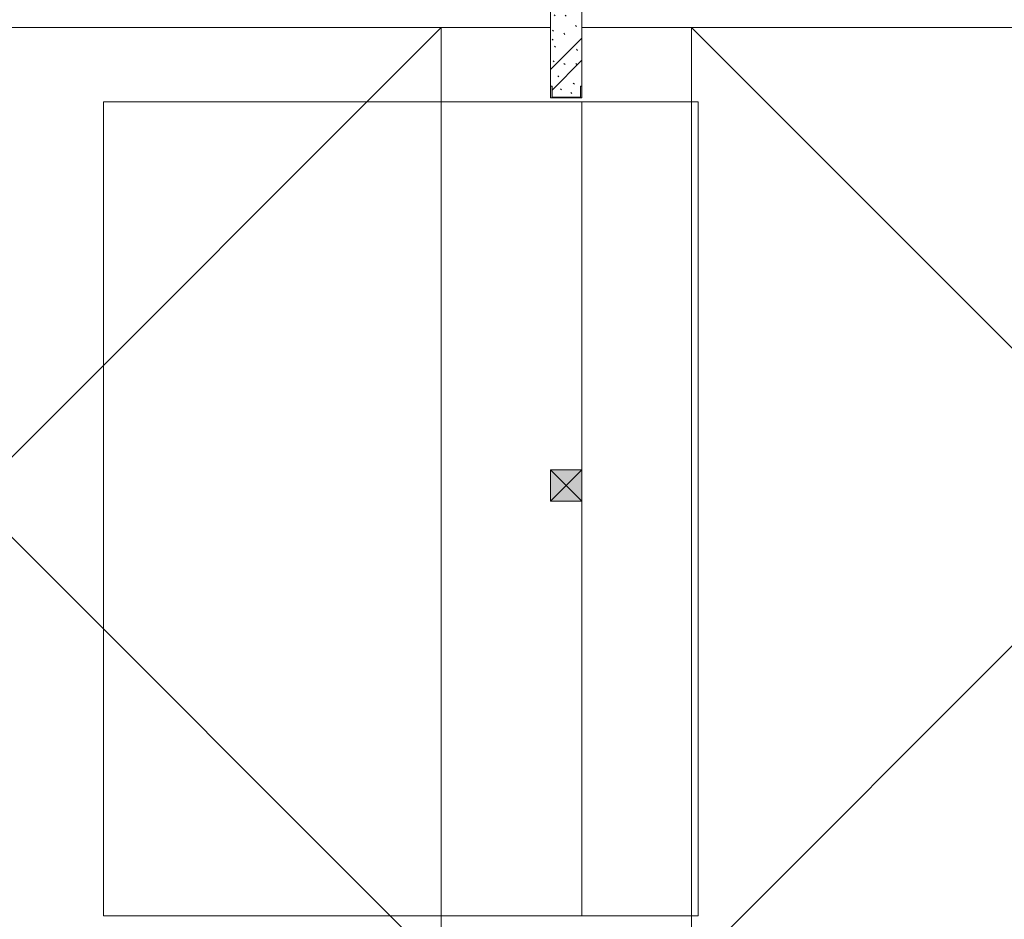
# Model space of a CAD drawing. Header units: millimetres. Extents: x -32229 to 169101, y -13689 to 125138.
# Tile 84 of 202: x 31742 to 38035, y 53253 to 59000. Entities that reach past the tile are written whole.
import ezdxf

# ---------------------------------------------------------------- set-up
doc = ezdxf.new("R2010")
doc.units = ezdxf.units.MM
for name, color, linetype, lineweight in [('A-DOOR-____-OTLN', 7, 'Continuous', 18), ('A-FLOR-____-OTLN', 7, 'Continuous', 18), ('A-GLAZ-____-MCUT', 7, 'Continuous', 9), ('A-GLAZ-____-OTLN', 7, 'Continuous', 18), ('A-WALL-____-PATT', 7, 'Continuous', 40), ('I-WALL-____-MCUT', 7, 'Continuous', 40), ('S-COLS-____-MCUT', 7, 'Continuous', 40), ('S-COLS-____-OTLN', 7, 'Continuous', 18)]:
    doc.layers.add(name, color=color, linetype=linetype, lineweight=lineweight)

# ---------------------------------------------------------------- blocks, each defined once
blk = doc.blocks.new('АР_Фахверк_ _Швеллер полки параллельные_ - 20П-6908877--01 ЭМ')
at = {"layer": 'S-COLS-____-OTLN', "lineweight": 15, "true_color": 0xaaaaaa}
blk.add_hatch(color=253, dxfattribs=at).paths.add_polyline_path([(-23, -100), (-23, -100), (53, -100), (53, -91), (-17.8, -91), (-17.8, 91), (53, 91), (53, 100), (-23, 100)])
at = {"layer": 'S-COLS-____-MCUT', "color": 253, "lineweight": 15, "true_color": 0xaaaaaa}
for p, q in [((53, 100), (-23, 100)), ((-23, 100), (-23, -100)), ((-17.8, -91), (-17.8, 91)), ((-17.8, 91), (53, 91)), ((53, 91), (53, 100)), ((-23, -100), (53, -100)), ((53, -91), (-17.8, -91)), ((53, -100), (53, -91))]:
    blk.add_line(p, q, dxfattribs=at)
blk = doc.blocks.new('АР-Ворота сборка - Ворота секционные_5200х2600 _h_-7307873--01 ЭМ')
at = {"layer": 'A-DOOR-____-OTLN', "color": 253, "lineweight": 5, "true_color": 0xaaaaaa}
for p, q in [((2725, 2958.8), (-2475, 2958.8)), ((-2475, 2958.8), (-2475, -842.9)), ((2725, -842.9), (2725, 2958.8)), ((-2475, -100), (2725, -100)), ((-2475, -842.9), (2725, -842.9))]:
    blk.add_line(p, q, dxfattribs=at)
blk = doc.blocks.new('АР_Отверстие прямоугольное - ЭОМ-3133633--01 ЭМ')
at = {"layer": 'A-GLAZ-____-OTLN', "lineweight": 13, "true_color": 0xf0f0f0}
blk.add_hatch(color=7, dxfattribs=at).paths.add_polyline_path([(225, 100), (25, 100), (25, -100), (225, -100), (225, 100)])
at = {"layer": 'A-GLAZ-____-MCUT', "color": 253, "lineweight": 13, "true_color": 0xaaaaaa}
for p, q in [((25, 100), (25, -100)), ((225, 100), (225, -100))]:
    blk.add_line(p, q, dxfattribs=at)
at = {"layer": 'A-GLAZ-____-OTLN', "color": 253, "lineweight": 5, "true_color": 0xaaaaaa}
for p, q in [((225, 100), (25, -100)), ((25, 100), (225, -100))]:
    blk.add_line(p, q, dxfattribs=at)
at = {"layer": 'A-GLAZ-____-OTLN', "color": 253, "lineweight": 13, "true_color": 0xaaaaaa}
for p, q in [((225, 100), (25, 100)), ((25, 100), (25, -100)), ((225, -100), (225, 100)), ((25, -100), (225, -100))]:
    blk.add_line(p, q, dxfattribs=at)
blk = doc.blocks.new('Наметкина 10_РД_АР_П_отсоединено_rvt-1--01 ЭМ')
at = {"layer": 'A-WALL-____-PATT', "lineweight": 5, "true_color": 0xaaaaaa}
h = blk.add_hatch(dxfattribs=at)
h.set_pattern_fill('FP_6', color=253, style=0, pattern_type=2)
h.set_pattern_definition([(135, (300.56, 377.28), (-565.6854, 6e-14), [10, -790]), (135, (349.8, 474.73), (-565.6854, 6e-14), [10, -790]), (135, (423.93, 473.06), (-565.6854, 6e-14), [10, -790]), (135, (229.92, 447.9), (-565.6854, 6e-14), [10, -790]), (135, (155.08, 447.9), (-565.6854, 6e-14), [10, -790]), (135, (114.9, 369.03), (-565.6854, 6e-14), [10, -790]), (135, (132.43, 285.8), (-565.6854, 6e-14), [10, -790]), (135, (214.66, 322), (-565.6854, 6e-14), [10, -790]), (135, (198.16, 261.88), (-565.6854, 6e-14), [10, -790]), (135, (45.2, 272.9), (-565.6854, 6e-14), [10, -790]), (135, (42.32, 336.16), (-565.6854, 6e-14), [10, -790]), (135, (92.26, 192.24), (-565.6854, 6e-14), [10, -790]), (135, (7.07, 149.2), (-565.6854, 6e-14), [10, -790]), (135, (80.6, 95.1), (-565.6854, 6e-14), [10, -790]), (135, (79.53, 36.94), (-565.6854, 6e-14), [10, -790]), (135, (153.87, 74.56), (-565.6854, 6e-14), [10, -790]), (135, (228.35, 124.8), (-565.6854, 6e-14), [10, -790]), (135, (279.75, 180.4), (-565.6854, 6e-14), [10, -790]), (135, (282.9, 31.63), (-565.6854, 6e-14), [10, -790]), (135, (377.38, 53.45), (-565.6854, 6e-14), [10, -790]), (135, (352.28, 102.7), (-565.6854, 6e-14), [10, -790]), (135, (354.05, 0), (-565.6854, 6e-14), [10, -790]), (135, (553.23, 16.45), (-565.6854, 6e-14), [10, -790]), (135, (542.38, 63.45), (-565.6854, 6e-14), [10, -790]), (135, (536.58, 239.3), (-565.6854, 6e-14), [10, -790]), (135, (475.85, 203.9), (-565.6854, 6e-14), [10, -790]), (135, (475.85, 316.54), (-565.6854, 6e-14), [10, -790]), (135, (520.8, 408.7), (-565.6854, 6e-14), [10, -790]), (135, (551.1, 470.8), (-565.6854, 6e-14), [10, -790]), (135, (235.25, 537.93), (-565.6854, 6e-14), [10, -790]), (135, (407.25, 547.65), (-565.6854, 6e-14), [10, -790]), (135, (94.5, 558.6), (-565.6854, 6e-14), [10, -790]), (135, (46.4, 532.3), (-565.6854, 6e-14), [10, -790]), (135, (85.56, 465.04), (-565.6854, 6e-14), [10, -790]), (135, (355.53, 181.14), (-565.6854, 6e-14), [10, -790]), (135, (362.23, 243.6), (-565.6854, 6e-14), [10, -790]), (135, (413.45, 344.1), (-565.6854, 6e-14), [10, -790]), (135, (286.3, 273.25), (-565.6854, 6e-14), [10, -790]), (135, (423.02, 263.72), (-565.6854, 6e-14), [10, -790]), (135, (162.94, 190.2), (-565.6854, 6e-14), [10, -790]), (135, (470.25, 120.93), (-565.6854, 6e-14), [10, -790]), (135, (484.48, 9.78), (-565.6854, 6e-14), [10, -790]), (45, (0, 212.13), (-565.6854, 0), []), (45, (212.13, 0), (-565.6854, 0), []), (45, (353.55, 0), (-565.6854, 0), []), (45, (0, 353.55), (-565.6854, 0), [])])
h.paths.add_polyline_path([(35144.3, 58505.2), (35326.3, 58505.2), (35326.3, 58576), (35335.3, 58576), (35335.3, 59950), (35135.3, 59950), (35135.3, 58576), (35144.3, 58576)])
at = {"layer": 'A-FLOR-____-OTLN', "color": 253, "lineweight": 13, "true_color": 0xaaaaaa}
for p, q in [((9985.3, 58950), (34435.3, 58950)), ((35135.3, 58950), (11435.3, 58950)), ((34435.3, 58950), (31535.3, 56050)), ((34435.3, 58950), (34435.3, 52950)), ((35135.3, 58950), (34435.3, 58950)), ((34435.3, 58950), (34435.3, 52950)), ((56935.3, 58950), (35335.3, 58950)), ((36035.3, 58950), (35335.3, 58950)), ((36035.3, 52950), (36035.3, 58950)), ((38935.2, 56050), (36035.3, 58950)), ((36035.3, 58950), (56935.3, 58950)), ((36035.3, 52950), (36035.3, 58950)), ((31535.3, 55850), (34435.3, 52950)), ((36035.3, 52950), (38935.3, 55850))]:
    blk.add_line(p, q, dxfattribs=at)
at = {"layer": 'I-WALL-____-MCUT', "color": 253, "lineweight": 13, "true_color": 0xaaaaaa}
for p, q in [((35135.3, 59950), (35135.3, 58576)), ((35335.3, 58576), (35335.3, 59950))]:
    blk.add_line(p, q, dxfattribs=at)
at = {"layer": 'A-DOOR-____-OTLN', "color": 253, "lineweight": 13, "true_color": 0xaaaaaa, "rotation": 89.9999999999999}
blk.add_blockref('АР-Ворота сборка - Ворота секционные_5200х2600 _h_-7307873--01 ЭМ', (35235.3, 55750), dxfattribs=at)
at = {"layer": 'A-GLAZ-____-OTLN', "color": 253, "lineweight": 13, "true_color": 0xaaaaaa, "rotation": 269.9999999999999}
blk.add_blockref('АР_Отверстие прямоугольное - ЭОМ-3133633--01 ЭМ', (35235.3, 56150), dxfattribs=at)
at = {"layer": 'S-COLS-____-OTLN', "color": 253, "lineweight": 13, "true_color": 0xaaaaaa, "rotation": 90.00000000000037}
blk.add_blockref('АР_Фахверк_ _Швеллер полки параллельные_ - 20П-6908877--01 ЭМ', (35235.3, 58523), dxfattribs=at)

msp = doc.modelspace()

# ---------------------------------------------------------------- block references
at = {"lineweight": 5}
msp.add_blockref('Наметкина 10_РД_АР_П_отсоединено_rvt-1--01 ЭМ', (0, 0), dxfattribs=at)

doc.saveas('drawing.dxf')
